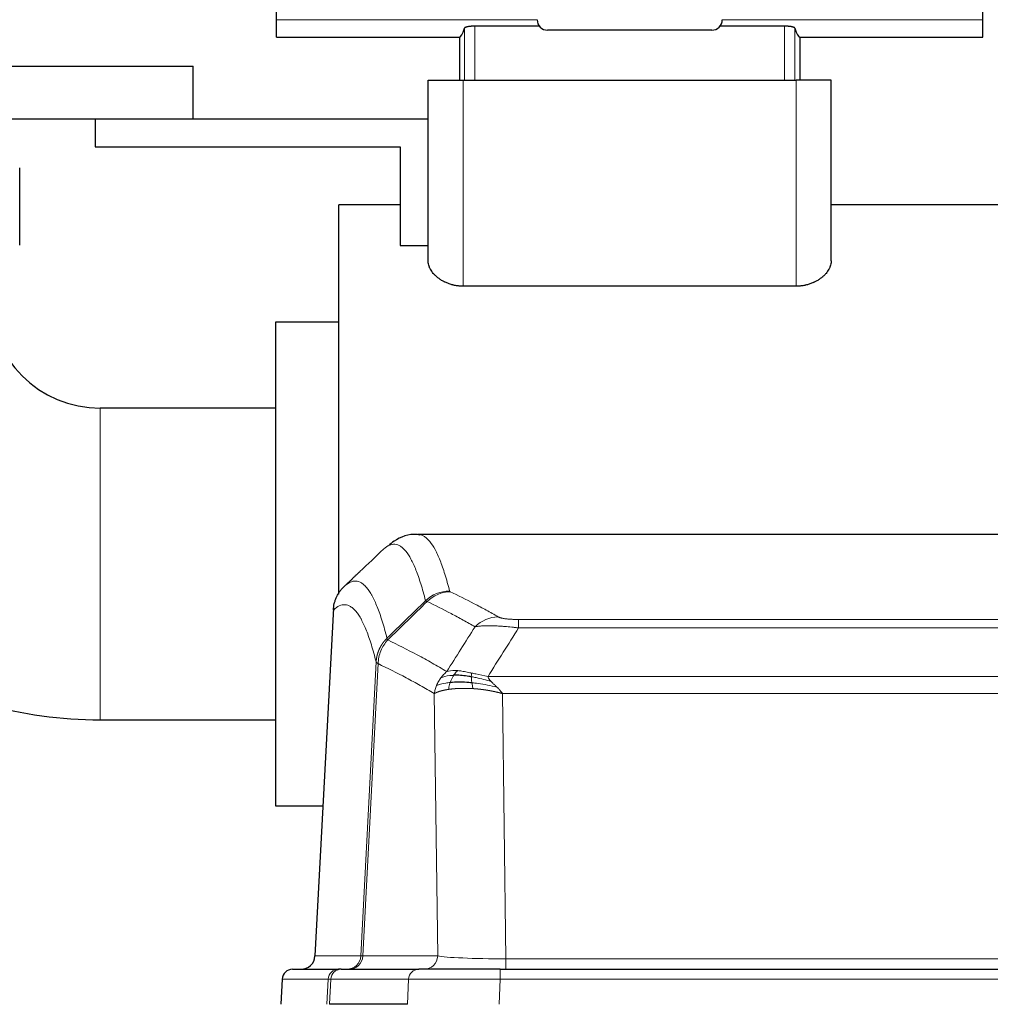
# Model space of a CAD drawing. Header units: inches. Extents: x 0 to 20790, y -12 to 14700.
# Tile 69 of 191: x 1877 to 2153, y 11969 to 12250. Entities that reach past the tile are written whole.
import ezdxf

# ---------------------------------------------------------------- set-up
doc = ezdxf.new("R2010")
doc.units = ezdxf.units.IN
doc.layers.add('1', color=7, linetype='Continuous', true_color=0xffffff)

msp = doc.modelspace()

# ---------------------------------------------------------------- linework, layer by layer
at = {"layer": '1', "color": 2, "linetype": 'Continuous', "lineweight": 25}
for p, q in [((1949.797, 12249.799), (1949.797, 12258.087)), ((2151.297, 12249.799), (2151.297, 12258.087)), ((1949.797, 12244.914), (1949.797, 12249.799)), ((2024.786, 12248.023), (2006.39, 12248.023)), ((2094.704, 12248.023), (2076.307, 12248.023)), ((2151.297, 12244.914), (2151.297, 12249.799)), ((1949.797, 12244.914), (2001.974, 12244.914)), ((2001.974, 12244.914), (2001.974, 12232.577)), ((2073.951, 12246.877), (2027.143, 12246.877)), ((2099.119, 12244.914), (2151.297, 12244.914)), ((2099.119, 12244.914), (2099.119, 12232.577)), ((1768.547, 12236.577), (1926.047, 12236.577)), ((1926.047, 12221.577), (1926.047, 12236.577)), ((1993.047, 12232.577), (2003.047, 12232.577)), ((1993.047, 12181.072), (1993.047, 12232.577)), ((2003.047, 12232.577), (2098.047, 12232.577)), ((2108.047, 12232.577), (2098.047, 12232.577)), ((2108.047, 12181.072), (2108.047, 12232.577)), ((1768.547, 12221.577), (1926.047, 12221.577)), ((1898.047, 12221.577), (1898.047, 12213.577)), ((1926.047, 12221.577), (1993.047, 12221.577)), ((1898.047, 12213.577), (1985.047, 12213.577)), ((1985.047, 12213.577), (1985.047, 12185.407)), ((1876.547, 12185.577), (1876.547, 12207.577)), ((1985.047, 12197.077), (1967.547, 12197.077)), ((1967.547, 12094.577), (1967.547, 12197.077)), ((2155.547, 12197.077), (2108.047, 12197.077)), ((1985.047, 12185.407), (1993.047, 12185.407)), ((2098.047, 12173.832), (2003.047, 12173.832)), ((1967.547, 12163.577), (1949.547, 12163.577)), ((1949.547, 12163.577), (1949.547, 12094.577)), ((1949.547, 12139.027), (1899.547, 12139.027)), ((2252.98, 12102.972), (1990.112, 12102.972)), ((1949.547, 12094.577), (1949.547, 12025.577)), ((1967.547, 12085.974), (1967.547, 12094.577)), ((1966.045, 12081.952), (1960.77, 11982.76)), ((1899.547, 12050.127), (1949.547, 12050.127)), ((1949.547, 12025.577), (1963.047, 12025.577)), ((1954.399, 11978.972), (1967.51, 11978.972)), ((1968.207, 11978.972), (1967.51, 11978.972)), ((1968.207, 11978.972), (1990.381, 11978.972)), ((2013.636, 11978.972), (1990.381, 11978.972)), ((2013.636, 11978.972), (2229.457, 11978.972)), ((1951.389, 11976.132), (1951.008, 11968.972)), ((1987.181, 11968.972), (1964.927, 11968.972))]:
    msp.add_line(p, q, dxfattribs=at)
at = {"layer": '1', "color": 110, "linetype": 'Continuous', "lineweight": 13}
for p, q in [((2024.148, 12249.799), (1949.797, 12249.799)), ((2003.398, 12247.457), (2003.398, 12232.577)), ((2006.39, 12248.023), (2006.39, 12232.577)), ((2151.297, 12249.799), (2076.946, 12249.799)), ((2094.704, 12248.023), (2094.704, 12232.577)), ((2097.695, 12247.457), (2097.695, 12232.577)), ((2003.047, 12173.832), (2003.047, 12232.577)), ((2098.047, 12173.832), (2098.047, 12232.577)), ((1899.547, 12139.027), (1899.547, 12094.577)), ((1899.547, 12094.577), (1899.547, 12050.127)), ((1966.031, 12081.458), (1960.783, 11982.763)), ((2018.875, 12078.765), (2224.218, 12078.765)), ((2018.875, 12076.349), (2018.875, 12078.765)), ((2224.218, 12076.349), (2018.875, 12076.349)), ((1973.849, 11982.763), (1978.226, 12066.632)), ((1978.782, 12066.155), (1974.43, 11982.763)), ((2010.144, 12062.519), (2232.949, 12062.519)), ((1995.782, 11982.763), (1994.824, 12057.61)), ((2014.257, 12057.62), (2015.225, 11981.937)), ((2228.836, 12057.62), (2014.257, 12057.62)), ((1960.783, 11982.763), (1973.849, 11982.763)), ((1974.43, 11982.763), (1995.782, 11982.763)), ((2015.225, 11981.937), (2227.868, 11981.937)), ((2015.225, 11978.972), (2015.225, 11981.937)), ((2013.636, 11976.129), (2013.636, 11978.972)), ((1951.405, 11976.129), (1951.024, 11968.972)), ((1964.516, 11976.129), (1951.405, 11976.129)), ((1964.142, 11968.972), (1964.516, 11976.129)), ((1965.3, 11976.129), (1964.927, 11968.972)), ((1987.474, 11976.129), (1965.3, 11976.129)), ((1987.181, 11968.972), (1987.474, 11976.129)), ((2013.636, 11976.129), (2013.343, 11968.972)), ((2229.457, 11976.129), (2013.636, 11976.129))]:
    msp.add_line(p, q, dxfattribs=at)
at = {"layer": '1', "color": 2, "linetype": 'Continuous', "lineweight": 25}
for radius, start in [(31.55, 180), (120.45, 238.21594)]:
    msp.add_arc((1899.547, 12170.577), radius, start, 270, dxfattribs=at)
for centre, major_axis, ratio, start_param, end_param in [((2001.974, 12391.211), (0, 146.297), 0.0524078, 3.1415927, 3.3283319), ((2027.151, 12249.882), (-2.127, -2.127), 0.9972647, 5.4991567, 7.0672139), ((2073.943, 12249.882), (2.127, -2.127), 0.9972647, 5.4991567, 7.0672139), ((2099.119, 12391.211), (0, 146.297), 0.0524078, 2.9548534, 3.1415927), ((1956.791, 11982.972), (0, 4), 0.9993908, 3.1415927, 4.6600291), ((1954.399, 11975.972), (0, 3), 0.9993908, 0, 1.5184364)]:
    msp.add_ellipse(centre, major_axis=major_axis, ratio=ratio, start_param=start_param, end_param=end_param, dxfattribs=at)
at = {"layer": '1', "color": 110, "linetype": 'Continuous', "lineweight": 13}
for centre, major_axis, ratio, start_param, end_param in [((1999.179, 12076.916), (-9.695, -2.45), 0.9931439, 4.4664808, 5.2238901), ((1999.367, 12076.755), (-4.281, -9.037), 0.9659395, 3.5975691, 4.3432065), ((2013.028, 12069.609), (-4.97, -8.677), 0.9635717, 3.6779385, 4.4208965), ((1969.857, 11982.972), (0, 4), 0.9993908, 3.1415927, 4.6600291), ((1970.554, 11982.972), (0, 4), 0.9702957, 3.1415927, 4.6600291), ((1993.875, 11982.972), (20.038, 0.208), 0.001459, 3.1763609, 3.3855124), ((1991.906, 11982.972), (0, 4), 0.9702957, 3.1415927, 4.6600291), ((2015.145, 11982.972), (-20.002, 0.052), 0.0517476, 0.2535919, 1.5749043), ((1967.51, 11975.972), (0, 3), 0.9993908, 0, 1.5184364), ((1968.207, 11975.972), (0, 3), 0.9702957, 0, 1.5184364), ((1990.381, 11975.972), (0, 3), 0.9702957, 0, 1.5184364), ((1991.528, 11975.972), (-27.029, 0.156), 0.000812, 6.0391366, 6.248288), ((2013.688, 11975.972), (-27.018, 0.123), 0.0058026, 4.7143189, 6.0386286)]:
    msp.add_ellipse(centre, major_axis=major_axis, ratio=ratio, start_param=start_param, end_param=end_param, dxfattribs=at)
at = {"layer": '1', "color": 2, "linetype": 'Continuous', "lineweight": 25}
for points, knots in [([(2006.39, 12248.023), (2006.293, 12248.023), (2006.197, 12248.022), (2006.007, 12248.018), (2005.819, 12248.012), (2005.634, 12248.003), (2005.496, 12247.994), (2005.45, 12247.991), (2005.359, 12247.985), (2005.315, 12247.981), (2005.181, 12247.97), (2005.094, 12247.962), (2004.966, 12247.948), (2004.924, 12247.943), (2004.841, 12247.933), (2004.801, 12247.928), (2004.681, 12247.912), (2004.527, 12247.889), (2004.385, 12247.864), (2004.282, 12247.844), (2004.249, 12247.837), (2004.2, 12247.827), (2004.183, 12247.823), (2004.151, 12247.816), (2004.073, 12247.798), (2003.942, 12247.764), (2003.79, 12247.717), (2003.704, 12247.684), (2003.655, 12247.663), (2003.645, 12247.658), (2003.626, 12247.65), (2003.599, 12247.637), (2003.574, 12247.624), (2003.528, 12247.598), (2003.475, 12247.563), (2003.44, 12247.528), (2003.412, 12247.493), (2003.403, 12247.475), (2003.398, 12247.457)], [0, 0, 0, 0, 0.0625, 0.0625, 0.125, 0.1875, 0.1875, 0.21875, 0.21875, 0.25, 0.25, 0.3125, 0.3125, 0.34375, 0.34375, 0.375, 0.375, 0.4375, 0.5, 0.5, 0.53125, 0.53125, 0.546875, 0.546875, 0.5625, 0.625, 0.6875, 0.75, 0.75, 0.765625, 0.765625, 0.78125, 0.8125, 0.8125, 0.875, 0.9375, 0.9375, 1, 1, 1, 1]), ([(2097.695, 12247.457), (2097.69, 12247.475), (2097.681, 12247.493), (2097.66, 12247.519), (2097.652, 12247.528), (2097.634, 12247.546), (2097.624, 12247.555), (2097.59, 12247.582), (2097.563, 12247.599), (2097.517, 12247.625), (2097.5, 12247.634), (2097.464, 12247.651), (2097.446, 12247.66), (2097.387, 12247.685), (2097.343, 12247.702), (2097.272, 12247.726), (2097.247, 12247.734), (2097.196, 12247.75), (2097.169, 12247.758), (2097.087, 12247.781), (2096.97, 12247.811), (2096.841, 12247.838), (2096.738, 12247.858), (2096.686, 12247.868), (2096.631, 12247.877), (2096.595, 12247.883), (2096.576, 12247.887), (2096.482, 12247.902), (2096.328, 12247.924), (2096.082, 12247.954), (2095.91, 12247.97), (2095.777, 12247.981), (2095.732, 12247.985), (2095.641, 12247.991), (2095.596, 12247.994), (2095.458, 12248.003), (2095.273, 12248.012), (2095.085, 12248.018), (2094.896, 12248.022), (2094.8, 12248.023), (2094.704, 12248.023)], [0, 0, 0, 0, 0.0625, 0.0625, 0.09375, 0.09375, 0.125, 0.125, 0.1875, 0.1875, 0.21875, 0.21875, 0.25, 0.25, 0.3125, 0.3125, 0.34375, 0.34375, 0.375, 0.375, 0.4375, 0.5, 0.5, 0.53125, 0.546875, 0.546875, 0.5625, 0.5625, 0.625, 0.6875, 0.75, 0.75, 0.78125, 0.78125, 0.8125, 0.8125, 0.875, 0.9375, 0.9375, 1, 1, 1, 1]), ([(2003.047, 12173.832), (2002.864, 12173.832), (2002.681, 12173.836), (2002.451, 12173.846), (2002.405, 12173.849), (2002.313, 12173.854), (2002.176, 12173.862), (2002.039, 12173.873), (2001.586, 12173.914), (2001.229, 12173.963), (2000.703, 12174.058), (2000.53, 12174.093), (2000.271, 12174.152), (2000.186, 12174.172), (2000.015, 12174.215), (1999.93, 12174.237), (1999.507, 12174.353), (1999.181, 12174.458), (1998.552, 12174.69), (1998.248, 12174.817), (1997.883, 12174.988), (1997.774, 12175.041), (1997.667, 12175.094), (1997.595, 12175.13), (1997.56, 12175.149), (1997.384, 12175.24), (1997.247, 12175.315), (1996.846, 12175.546), (1996.593, 12175.706), (1996.113, 12176.038), (1995.886, 12176.21), (1995.456, 12176.564), (1995.253, 12176.747), (1994.968, 12177.028), (1994.876, 12177.122), (1994.699, 12177.312), (1994.615, 12177.407), (1994.37, 12177.695), (1994.221, 12177.889), (1993.949, 12178.281), (1993.826, 12178.478), (1993.66, 12178.777), (1993.608, 12178.877), (1993.536, 12179.028), (1993.512, 12179.078), (1993.467, 12179.179), (1993.445, 12179.229), (1993.341, 12179.48), (1993.271, 12179.681), (1993.16, 12180.08), (1993.118, 12180.279), (1993.075, 12180.577), (1993.065, 12180.676), (1993.054, 12180.825), (1993.05, 12180.899), (1993.047, 12180.985), (1993.047, 12181.029), (1993.047, 12181.047), (1993.047, 12181.059), (1993.047, 12181.066), (1993.047, 12181.072)], [0, 0, 0, 0, 0.03125, 0.03125, 0.0390625, 0.0390625, 0.046875, 0.0625, 0.0625, 0.125, 0.125, 0.15625, 0.15625, 0.171875, 0.171875, 0.1875, 0.1875, 0.25, 0.25, 0.3125, 0.3125, 0.328125, 0.3359375, 0.3359375, 0.34375, 0.34375, 0.375, 0.375, 0.4375, 0.4375, 0.5, 0.5, 0.5625, 0.5625, 0.59375, 0.59375, 0.625, 0.625, 0.6875, 0.6875, 0.75, 0.75, 0.78125, 0.78125, 0.796875, 0.796875, 0.8125, 0.8125, 0.875, 0.875, 0.9375, 0.9375, 0.96875, 0.96875, 0.984375, 0.9921875, 0.9960937, 0.9980469, 0.9980469, 1, 1, 1, 1]), ([(2108.047, 12181.072), (2108.047, 12180.875), (2108.032, 12180.678), (2107.976, 12180.281), (2107.934, 12180.082), (2107.823, 12179.683), (2107.753, 12179.483), (2107.628, 12179.181), (2107.583, 12179.081), (2107.486, 12178.879), (2107.434, 12178.779), (2107.268, 12178.479), (2107.145, 12178.282), (2106.873, 12177.891), (2106.725, 12177.697), (2106.401, 12177.315), (2106.226, 12177.126), (2105.943, 12176.848), (2105.845, 12176.755), (2105.692, 12176.618), (2105.641, 12176.572), (2105.535, 12176.482), (2105.482, 12176.436), (2105.21, 12176.212), (2104.982, 12176.039), (2104.499, 12175.705), (2104.246, 12175.545), (2103.713, 12175.238), (2103.433, 12175.092), (2103.102, 12174.937), (2103.065, 12174.92), (2102.991, 12174.886), (2102.953, 12174.87), (2102.84, 12174.82), (2102.613, 12174.722), (2102.38, 12174.63), (2101.908, 12174.456), (2101.583, 12174.352), (2101.08, 12174.215), (2100.909, 12174.172), (2100.65, 12174.113), (2100.563, 12174.094), (2100.387, 12174.058), (2100.298, 12174.041), (2099.855, 12173.961), (2099.497, 12173.913), (2098.776, 12173.848), (2098.413, 12173.832), (2098.047, 12173.832)], [0, 0, 0, 0, 0.0625, 0.0625, 0.125, 0.125, 0.1875, 0.1875, 0.21875, 0.21875, 0.25, 0.25, 0.3125, 0.3125, 0.375, 0.375, 0.4375, 0.4375, 0.46875, 0.46875, 0.484375, 0.484375, 0.5, 0.5, 0.5625, 0.5625, 0.625, 0.625, 0.6875, 0.6875, 0.6953125, 0.6953125, 0.703125, 0.703125, 0.71875, 0.75, 0.75, 0.8125, 0.8125, 0.84375, 0.84375, 0.859375, 0.859375, 0.875, 0.875, 0.9375, 0.9375, 1, 1, 1, 1]), ([(1990.67, 12102.78), (1990.409, 12102.856), (1987.878, 12103.507), (1984.087, 12101.758), (1982.203, 12100.249), (1981.734, 12099.731)], [0, 0, 0, 0, 0.0751829, 0.7405349, 1, 1, 1, 1]), ([(1966.031, 12081.458), (1966.06, 12082.09), (1966.15, 12082.718), (1966.373, 12083.636), (1966.462, 12083.939), (1966.668, 12084.533), (1966.785, 12084.825), (1967.046, 12085.396), (1967.191, 12085.675), (1967.505, 12086.218), (1967.675, 12086.482), (1968.039, 12086.991), (1968.233, 12087.237), (1968.643, 12087.709), (1968.86, 12087.934), (1969.086, 12088.149)], [0, 0, 0, 0, 0.25, 0.25, 0.375, 0.375, 0.5, 0.5, 0.625, 0.625, 0.75, 0.75, 0.875, 0.875, 1, 1, 1, 1]), ([(2005.376, 12062.429), (2005.147, 12062.468), (2004.92, 12062.505), (2004.018, 12062.64), (2003.359, 12062.719), (2002.089, 12062.822), (2001.479, 12062.848), (2000.707, 12062.845), (2000.518, 12062.842), (2000.332, 12062.835)], [0, 0, 0, 0, 0.125, 0.125, 0.5, 0.5, 0.875, 0.875, 1, 1, 1, 1]), ([(2005.544, 12060.687), (2005.255, 12060.714), (2004.969, 12060.738), (2003.835, 12060.821), (2003.012, 12060.856), (2001.447, 12060.874), (2000.706, 12060.858), (1999.787, 12060.806), (1999.564, 12060.79), (1999.346, 12060.772)], [0, 0, 0, 0, 0.125, 0.125, 0.5, 0.5, 0.875, 0.875, 1, 1, 1, 1])]:
    msp.add_open_spline(points, degree=3, knots=knots, dxfattribs=at)
at = {"layer": '1', "color": 110, "linetype": 'Continuous', "lineweight": 13}
for points, knots in [([(1990.199, 12102.972), (1990.293, 12102.972), (1990.916, 12102.943), (1991.529, 12102.719), (1992.3, 12102.222), (1992.682, 12101.92), (1993.061, 12101.539), (1993.312, 12101.268), (1993.437, 12101.123), (1994.061, 12100.356), (1994.552, 12099.602), (1995.277, 12098.258), (1995.517, 12097.775), (1995.993, 12096.739), (1996.229, 12096.186), (1996.931, 12094.421), (1997.852, 12091.787), (1998.742, 12088.59), (1999.179, 12086.851)], [0, 0, 0, 0, 0.0285367, 0.1904473, 0.1904473, 0.2714026, 0.3118802, 0.3118802, 0.3523578, 0.3523578, 0.5142684, 0.5142684, 0.5952236, 0.5952236, 0.6761789, 0.6761789, 0.8380895, 1, 1, 1, 1]), ([(1992.312, 12084.113), (1991.874, 12085.85), (1990.982, 12089.044), (1990.06, 12091.676), (1989.357, 12093.44), (1989.121, 12093.993), (1988.645, 12095.028), (1988.404, 12095.511), (1987.678, 12096.854), (1987.186, 12097.608), (1986.562, 12098.375), (1986.437, 12098.52), (1986.185, 12098.791), (1985.806, 12099.172), (1985.423, 12099.474), (1984.651, 12099.971), (1983.608, 12100.353), (1981.998, 12100.082), (1980.896, 12099.338), (1980.338, 12098.826)], [0, 0, 0, 0, 0.125, 0.25, 0.25, 0.3125, 0.3125, 0.375, 0.375, 0.5, 0.5, 0.53125, 0.53125, 0.5625, 0.625, 0.625, 0.75, 0.875, 1, 1, 1, 1]), ([(1969.086, 12088.149), (1969.657, 12088.703), (1970.785, 12089.517), (1972.43, 12089.862), (1973.497, 12089.508), (1974.285, 12089.024), (1974.676, 12088.727), (1975.128, 12088.284), (1975.32, 12088.074), (1975.448, 12087.929), (1975.512, 12087.855), (1975.831, 12087.47), (1976.211, 12086.954), (1976.648, 12086.256), (1976.835, 12085.937), (1976.959, 12085.719), (1977.021, 12085.608), (1977.577, 12084.587), (1978.55, 12082.482), (1979.961, 12078.45), (1980.869, 12075.179), (1981.315, 12073.398)], [0, 0, 0, 0, 0.125, 0.25, 0.375, 0.375, 0.4375, 0.46875, 0.484375, 0.484375, 0.5, 0.5, 0.5625, 0.59375, 0.609375, 0.609375, 0.625, 0.625, 0.75, 0.875, 1, 1, 1, 1]), ([(1999.367, 12086.69), (1999.311, 12086.716), (1999.268, 12086.743), (1999.205, 12086.797), (1999.186, 12086.824), (1999.179, 12086.851)], [0, 0, 0, 0, 0.5, 0.5, 1, 1, 1, 1]), ([(1999.367, 12086.69), (2001.652, 12085.603), (2003.934, 12084.461), (2007.349, 12082.668), (2008.486, 12082.056), (2010.759, 12080.806), (2011.894, 12080.167), (2013.028, 12079.515)], [0, 0, 0, 0, 0.5, 0.5, 0.75, 0.75, 1, 1, 1, 1]), ([(1978.226, 12066.632), (1977.781, 12068.411), (1976.875, 12071.679), (1975.468, 12075.711), (1974.498, 12077.819), (1973.944, 12078.842), (1973.882, 12078.953), (1973.758, 12079.171), (1973.572, 12079.492), (1973.135, 12080.192), (1972.757, 12080.71), (1972.439, 12081.096), (1972.375, 12081.171), (1972.247, 12081.317), (1972.056, 12081.528), (1971.605, 12081.974), (1971.215, 12082.274), (1970.429, 12082.765), (1969.366, 12083.129), (1967.725, 12082.803), (1966.6, 12082.004), (1966.031, 12081.458)], [0, 0, 0, 0, 0.125, 0.25, 0.375, 0.375, 0.390625, 0.390625, 0.40625, 0.4375, 0.5, 0.5, 0.515625, 0.515625, 0.53125, 0.5625, 0.625, 0.625, 0.75, 0.875, 1, 1, 1, 1]), ([(2006.448, 12076.69), (2005.313, 12077.343), (2004.176, 12077.982), (2001.901, 12079.233), (2000.762, 12079.846), (1997.343, 12081.641), (1995.059, 12082.784), (1992.771, 12083.873)], [0, 0, 0, 0, 0.25, 0.25, 0.5, 0.5, 1, 1, 1, 1]), ([(2018.875, 12078.765), (2018.693, 12078.765), (2018.51, 12078.766), (2018.146, 12078.771), (2017.967, 12078.774), (2017.611, 12078.783), (2017.436, 12078.789), (2017.089, 12078.803), (2016.918, 12078.811), (2016.707, 12078.823), (2016.665, 12078.826), (2016.581, 12078.831), (2016.457, 12078.839), (2016.335, 12078.847), (2016.097, 12078.865), (2015.789, 12078.891), (2015.502, 12078.922), (2015.329, 12078.942), (2015.294, 12078.946), (2015.226, 12078.954), (2015.193, 12078.959), (2015.092, 12078.972), (2015.028, 12078.98), (2014.838, 12079.007), (2014.719, 12079.026), (2014.492, 12079.065), (2014.385, 12079.085), (2014.182, 12079.126), (2014.087, 12079.147), (2013.974, 12079.174), (2013.951, 12079.179), (2013.907, 12079.19), (2013.886, 12079.196), (2013.822, 12079.213), (2013.781, 12079.224), (2013.662, 12079.257), (2013.589, 12079.28), (2013.452, 12079.326), (2013.388, 12079.349), (2013.212, 12079.419), (2013.112, 12079.467), (2013.028, 12079.515)], [0, 0, 0, 0, 0.0625, 0.0625, 0.125, 0.125, 0.1875, 0.1875, 0.25, 0.25, 0.265625, 0.265625, 0.28125, 0.3125, 0.3125, 0.375, 0.4375, 0.4375, 0.453125, 0.453125, 0.46875, 0.46875, 0.5, 0.5, 0.5625, 0.5625, 0.625, 0.625, 0.6875, 0.6875, 0.703125, 0.703125, 0.71875, 0.71875, 0.75, 0.75, 0.8125, 0.8125, 0.875, 0.875, 1, 1, 1, 1]), ([(2018.875, 12076.349), (2018.54, 12076.392), (2018.207, 12076.433), (2017.544, 12076.511), (2017.216, 12076.548), (2016.24, 12076.652), (2015.602, 12076.713), (2014.9, 12076.771), (2014.822, 12076.777), (2014.666, 12076.789), (2014.589, 12076.796), (2014.357, 12076.813), (2014.204, 12076.824), (2013.75, 12076.856), (2013.155, 12076.894), (2012.582, 12076.921), (2012.161, 12076.939), (2011.952, 12076.947), (2011.747, 12076.953), (2011.611, 12076.957), (2011.543, 12076.959), (2010.937, 12076.974), (2010.429, 12076.978), (2009.71, 12076.97), (2009.478, 12076.965), (2009.139, 12076.954), (2009.028, 12076.95), (2008.81, 12076.94), (2008.702, 12076.935), (2008.175, 12076.905), (2007.787, 12076.873), (2007.072, 12076.793), (2006.745, 12076.745), (2006.448, 12076.69)], [0, 0, 0, 0, 0.0625, 0.0625, 0.125, 0.125, 0.25, 0.25, 0.265625, 0.265625, 0.28125, 0.28125, 0.3125, 0.3125, 0.375, 0.4375, 0.4375, 0.46875, 0.484375, 0.484375, 0.5, 0.5, 0.625, 0.625, 0.6875, 0.6875, 0.71875, 0.71875, 0.75, 0.75, 0.875, 0.875, 1, 1, 1, 1]), ([(1978.226, 12066.632), (1978.227, 12066.649), (1978.228, 12066.682), (1978.232, 12066.733), (1978.235, 12066.784), (1978.238, 12066.834), (1978.242, 12066.885), (1978.246, 12066.936), (1978.251, 12066.986), (1978.255, 12067.037), (1978.26, 12067.088), (1978.265, 12067.138), (1978.27, 12067.189), (1978.276, 12067.239), (1978.282, 12067.29), (1978.288, 12067.34), (1978.294, 12067.39), (1978.301, 12067.441), (1978.308, 12067.491), (1978.315, 12067.541), (1978.322, 12067.592), (1978.33, 12067.642), (1978.338, 12067.692), (1978.346, 12067.742), (1978.354, 12067.792), (1978.363, 12067.842), (1978.372, 12067.892), (1978.381, 12067.942), (1978.39, 12067.992), (1978.4, 12068.042), (1978.41, 12068.092), (1978.42, 12068.142), (1978.43, 12068.191), (1978.441, 12068.241), (1978.452, 12068.291), (1978.463, 12068.34), (1978.474, 12068.39), (1978.486, 12068.439), (1978.498, 12068.488), (1978.51, 12068.538), (1978.522, 12068.587), (1978.535, 12068.636), (1978.548, 12068.685), (1978.561, 12068.734), (1978.574, 12068.783), (1978.588, 12068.832), (1978.602, 12068.881), (1978.616, 12068.93), (1978.63, 12068.979), (1978.645, 12069.027), (1978.659, 12069.076), (1978.674, 12069.124), (1978.69, 12069.173), (1978.705, 12069.221), (1978.721, 12069.269), (1978.737, 12069.318), (1978.753, 12069.366), (1978.77, 12069.414), (1978.787, 12069.462), (1978.804, 12069.51), (1978.821, 12069.557), (1978.838, 12069.605), (1978.856, 12069.653), (1978.874, 12069.7), (1978.892, 12069.748), (1978.911, 12069.795), (1978.929, 12069.842), (1978.948, 12069.889), (1978.967, 12069.936), (1978.987, 12069.983), (1979.006, 12070.03), (1979.026, 12070.077), (1979.046, 12070.123), (1979.067, 12070.17), (1979.087, 12070.216), (1979.108, 12070.263), (1979.135, 12070.322), (1979.169, 12070.395), (1979.21, 12070.481), (1979.251, 12070.567), (1979.294, 12070.652), (1979.337, 12070.737), (1979.381, 12070.821), (1979.426, 12070.905), (1979.471, 12070.989), (1979.518, 12071.072), (1979.565, 12071.155), (1979.613, 12071.237), (1979.661, 12071.319), (1979.711, 12071.4), (1979.761, 12071.481), (1979.812, 12071.562), (1979.864, 12071.642), (1979.916, 12071.721), (1979.969, 12071.8), (1980.023, 12071.878), (1980.078, 12071.956), (1980.133, 12072.034), (1980.189, 12072.111), (1980.246, 12072.187), (1980.303, 12072.263), (1980.362, 12072.338), (1980.421, 12072.413), (1980.48, 12072.487), (1980.54, 12072.561), (1980.601, 12072.634), (1980.663, 12072.706), (1980.725, 12072.778), (1980.788, 12072.849), (1980.852, 12072.92), (1980.916, 12072.99), (1980.981, 12073.06), (1981.047, 12073.128), (1981.113, 12073.197), (1981.18, 12073.264), (1981.247, 12073.331), (1981.292, 12073.376), (1981.315, 12073.398)], [0, 0, 0, 0, 0.0066687, 0.0133374, 0.0200061, 0.0266746, 0.0333432, 0.0400116, 0.0466801, 0.0533484, 0.0600168, 0.066685, 0.0733532, 0.0800214, 0.0866895, 0.0933575, 0.1000255, 0.1066935, 0.1133614, 0.1200292, 0.126697, 0.1333647, 0.1400324, 0.1467001, 0.1533676, 0.1600352, 0.1667026, 0.1733701, 0.1800374, 0.1867047, 0.193372, 0.2000392, 0.2067064, 0.2133735, 0.2200405, 0.2267075, 0.2333745, 0.2400414, 0.2467082, 0.253375, 0.2600418, 0.2667085, 0.2733751, 0.2800417, 0.2867082, 0.2933747, 0.3000412, 0.3067075, 0.3133739, 0.3200401, 0.3267064, 0.3333725, 0.3400387, 0.3467047, 0.3533708, 0.3600367, 0.3667026, 0.3733685, 0.3800343, 0.3867001, 0.3933658, 0.4000315, 0.4066971, 0.4133626, 0.4200281, 0.4266936, 0.433359, 0.4400243, 0.4466896, 0.4533549, 0.4600201, 0.4666852, 0.4733503, 0.4800154, 0.4866804, 0.4933453, 0.5000102, 0.5125098, 0.5250093, 0.5375088, 0.5500082, 0.5625077, 0.5750071, 0.5875066, 0.600006, 0.6125054, 0.6250049, 0.6375043, 0.6500037, 0.6625032, 0.6750026, 0.6875021, 0.7000016, 0.7125011, 0.7250006, 0.7375001, 0.7499997, 0.7624993, 0.7749989, 0.7874985, 0.7999982, 0.812498, 0.8249977, 0.8374975, 0.8499974, 0.8624973, 0.8749972, 0.8874972, 0.8999973, 0.9124974, 0.9249976, 0.9374978, 0.9499981, 0.9624985, 0.9749989, 0.9874994, 1, 1, 1, 1]), ([(1981.527, 12072.914), (1981.452, 12073.003), (1981.41, 12073.1), (1981.352, 12073.273), (1981.336, 12073.349), (1981.315, 12073.398)], [0, 0, 0, 0, 0.5, 0.5, 1, 1, 1, 1]), ([(1978.782, 12066.155), (1978.803, 12066.786), (1978.881, 12067.414), (1979.145, 12068.642), (1979.33, 12069.243), (1979.802, 12070.395), (1980.087, 12070.947), (1980.746, 12071.985), (1981.118, 12072.47), (1981.527, 12072.914)], [0, 0, 0, 0, 0.25, 0.25, 0.5, 0.5, 0.75, 0.75, 1, 1, 1, 1]), ([(1981.527, 12072.914), (1984.349, 12071.576), (1987.165, 12070.155), (1991.379, 12067.9), (1992.781, 12067.128), (1995.584, 12065.543), (1996.983, 12064.73), (1998.381, 12063.896)], [0, 0, 0, 0, 0.5, 0.5, 0.75, 0.75, 1, 1, 1, 1]), ([(1978.782, 12066.155), (1978.777, 12066.158), (1978.767, 12066.165), (1978.752, 12066.174), (1978.736, 12066.184), (1978.721, 12066.194), (1978.706, 12066.204), (1978.691, 12066.213), (1978.675, 12066.223), (1978.66, 12066.233), (1978.644, 12066.243), (1978.629, 12066.253), (1978.614, 12066.263), (1978.598, 12066.273), (1978.583, 12066.283), (1978.568, 12066.293), (1978.553, 12066.303), (1978.538, 12066.313), (1978.523, 12066.323), (1978.508, 12066.333), (1978.493, 12066.343), (1978.479, 12066.354), (1978.465, 12066.364), (1978.451, 12066.374), (1978.437, 12066.384), (1978.423, 12066.394), (1978.41, 12066.405), (1978.389, 12066.421), (1978.363, 12066.443), (1978.335, 12066.469), (1978.311, 12066.493), (1978.292, 12066.515), (1978.276, 12066.535), (1978.263, 12066.553), (1978.253, 12066.569), (1978.245, 12066.583), (1978.239, 12066.596), (1978.235, 12066.606), (1978.231, 12066.615), (1978.229, 12066.622), (1978.227, 12066.627), (1978.226, 12066.63), (1978.226, 12066.631), (1978.226, 12066.632)], [0, 0, 0, 0, 0.0155037, 0.0313049, 0.0474035, 0.0637997, 0.0804935, 0.097485, 0.1147743, 0.1323613, 0.1502462, 0.1684289, 0.1869096, 0.2056883, 0.224765, 0.2441397, 0.2638126, 0.2837835, 0.3040527, 0.32462, 0.3454856, 0.3666494, 0.3881116, 0.409872, 0.4319308, 0.454288, 0.4769435, 0.4998975, 0.5635611, 0.6228928, 0.6778927, 0.7285606, 0.7748966, 0.8169007, 0.8545729, 0.8879131, 0.9169214, 0.9415977, 0.9619421, 0.9779545, 0.989635, 0.9969835, 1, 1, 1, 1]), ([(1994.824, 12057.61), (1993.494, 12058.396), (1992.161, 12059.164), (1989.494, 12060.663), (1988.158, 12061.394), (1984.147, 12063.53), (1981.468, 12064.88), (1978.782, 12066.155)], [0, 0, 0, 0, 0.25, 0.25, 0.5, 0.5, 1, 1, 1, 1]), ([(1995.464, 12059.949), (1995.62, 12060.324), (1995.8, 12060.692), (1996.204, 12061.408), (1996.429, 12061.755), (1996.674, 12062.089)], [0, 0, 0, 0, 0.5, 0.5, 1, 1, 1, 1]), ([(1996.674, 12062.089), (1996.92, 12062.42), (1997.186, 12062.737), (1997.757, 12063.341), (1998.06, 12063.627), (1998.381, 12063.896)], [0, 0, 0, 0, 0.5, 0.5, 1, 1, 1, 1]), ([(2000.332, 12062.835), (1999.961, 12062.822), (1999.604, 12062.796), (1998.243, 12062.645), (1997.373, 12062.42), (1996.674, 12062.089)], [0, 0, 0, 0, 0.25, 0.25, 1, 1, 1, 1]), ([(2001.556, 12064.157), (2001.258, 12064.183), (2000.967, 12064.199), (1999.84, 12064.214), (1999.074, 12064.121), (1998.381, 12063.896)], [0, 0, 0, 0, 0.25, 0.25, 1, 1, 1, 1]), ([(1999.346, 12060.772), (1999.377, 12060.863), (1999.409, 12060.954), (1999.544, 12061.318), (1999.657, 12061.59), (1999.906, 12062.115), (2000.043, 12062.368), (2000.234, 12062.683), (2000.283, 12062.76), (2000.332, 12062.835)], [0, 0, 0, 0, 0.125, 0.125, 0.5, 0.5, 0.875, 0.875, 1, 1, 1, 1]), ([(2000.332, 12062.835), (2000.431, 12062.985), (2000.532, 12063.127), (2000.789, 12063.455), (2000.946, 12063.629), (2001.257, 12063.93), (2001.41, 12064.056), (2001.556, 12064.157)], [0, 0, 0, 0, 0.25, 0.25, 0.625, 0.625, 1, 1, 1, 1]), ([(2005.526, 12063.462), (2005.346, 12063.502), (2005.167, 12063.541), (2004.46, 12063.695), (2003.945, 12063.802), (2002.951, 12063.983), (2002.472, 12064.058), (2001.857, 12064.129), (2001.706, 12064.145), (2001.556, 12064.157)], [0, 0, 0, 0, 0.125, 0.125, 0.5, 0.5, 0.875, 0.875, 1, 1, 1, 1]), ([(2005.376, 12062.429), (2005.374, 12062.553), (2005.376, 12062.669), (2005.389, 12062.934), (2005.405, 12063.071), (2005.453, 12063.301), (2005.485, 12063.393), (2005.526, 12063.462)], [0, 0, 0, 0, 0.25, 0.25, 0.625, 0.625, 1, 1, 1, 1]), ([(2011.014, 12061.075), (2009.604, 12061.497), (2008.167, 12061.873), (2006.297, 12062.263), (2005.833, 12062.351), (2005.376, 12062.429)], [0, 0, 0, 0, 0.75, 0.75, 1, 1, 1, 1]), ([(2005.544, 12060.687), (2005.532, 12060.765), (2005.52, 12060.842), (2005.476, 12061.152), (2005.447, 12061.384), (2005.403, 12061.828), (2005.388, 12062.041), (2005.378, 12062.303), (2005.376, 12062.367), (2005.376, 12062.429)], [0, 0, 0, 0, 0.125, 0.125, 0.5, 0.5, 0.875, 0.875, 1, 1, 1, 1]), ([(2010.144, 12062.519), (2008.923, 12062.707), (2007.747, 12062.964), (2006.253, 12063.299), (2005.886, 12063.382), (2005.526, 12063.462)], [0, 0, 0, 0, 0.75, 0.75, 1, 1, 1, 1]), ([(2011.014, 12061.075), (2010.896, 12061.202), (2010.786, 12061.328), (2010.537, 12061.637), (2010.412, 12061.819), (2010.226, 12062.175), (2010.165, 12062.349), (2010.144, 12062.519)], [0, 0, 0, 0, 0.25, 0.25, 0.625, 0.625, 1, 1, 1, 1]), ([(1994.824, 12057.61), (1994.882, 12058.007), (1994.964, 12058.402), (1995.177, 12059.184), (1995.309, 12059.57), (1995.464, 12059.949)], [0, 0, 0, 0, 0.5, 0.5, 1, 1, 1, 1]), ([(1999.346, 12060.772), (1998.911, 12060.736), (1998.501, 12060.691), (1996.972, 12060.474), (1996.076, 12060.234), (1995.464, 12059.949)], [0, 0, 0, 0, 0.25, 0.25, 1, 1, 1, 1]), ([(1998.856, 12058.811), (1998.892, 12059.011), (1998.935, 12059.235), (1999.04, 12059.714), (1999.102, 12059.97), (1999.228, 12060.411), (1999.285, 12060.591), (1999.346, 12060.772)], [0, 0, 0, 0, 0.375, 0.375, 0.75, 0.75, 1, 1, 1, 1]), ([(2005.859, 12059.037), (2005.837, 12059.038), (2005.793, 12059.041), (2005.727, 12059.045), (2005.661, 12059.049), (2005.595, 12059.052), (2005.529, 12059.056), (2005.463, 12059.06), (2005.397, 12059.063), (2005.33, 12059.067), (2005.264, 12059.07), (2005.198, 12059.073), (2005.131, 12059.076), (2005.065, 12059.079), (2004.998, 12059.082), (2004.931, 12059.084), (2004.865, 12059.087), (2004.798, 12059.089), (2004.731, 12059.092), (2004.665, 12059.094), (2004.598, 12059.096), (2004.531, 12059.098), (2004.464, 12059.1), (2004.397, 12059.102), (2004.33, 12059.104), (2004.263, 12059.105), (2004.196, 12059.107), (2004.129, 12059.108), (2004.062, 12059.109), (2003.995, 12059.11), (2003.928, 12059.111), (2003.861, 12059.112), (2003.794, 12059.113), (2003.727, 12059.114), (2003.66, 12059.114), (2003.593, 12059.115), (2003.526, 12059.115), (2003.459, 12059.115), (2003.391, 12059.115), (2003.324, 12059.115), (2003.257, 12059.115), (2003.19, 12059.115), (2003.123, 12059.114), (2003.056, 12059.114), (2002.989, 12059.113), (2002.922, 12059.112), (2002.855, 12059.111), (2002.788, 12059.11), (2002.721, 12059.109), (2002.654, 12059.108), (2002.587, 12059.107), (2002.52, 12059.105), (2002.453, 12059.104), (2002.387, 12059.102), (2002.32, 12059.1), (2002.253, 12059.098), (2002.187, 12059.096), (2002.12, 12059.094), (2002.053, 12059.091), (2001.987, 12059.089), (2001.921, 12059.086), (2001.854, 12059.084), (2001.788, 12059.081), (2001.722, 12059.078), (2001.655, 12059.075), (2001.589, 12059.071), (2001.523, 12059.068), (2001.457, 12059.065), (2001.391, 12059.061), (2001.326, 12059.057), (2001.26, 12059.053), (2001.194, 12059.049), (2001.129, 12059.045), (2001.063, 12059.041), (2000.998, 12059.037), (2000.933, 12059.032), (2000.868, 12059.028), (2000.803, 12059.023), (2000.738, 12059.018), (2000.673, 12059.013), (2000.608, 12059.008), (2000.544, 12059.002), (2000.479, 12058.997), (2000.415, 12058.992), (2000.351, 12058.986), (2000.287, 12058.98), (2000.223, 12058.974), (2000.159, 12058.968), (2000.095, 12058.962), (2000.032, 12058.956), (1999.968, 12058.949), (1999.905, 12058.943), (1999.842, 12058.936), (1999.779, 12058.929), (1999.716, 12058.922), (1999.654, 12058.915), (1999.591, 12058.908), (1999.529, 12058.901), (1999.467, 12058.893), (1999.405, 12058.886), (1999.343, 12058.878), (1999.282, 12058.87), (1999.22, 12058.862), (1999.159, 12058.854), (1999.098, 12058.846), (1999.037, 12058.837), (1998.977, 12058.829), (1998.916, 12058.82), (1998.876, 12058.814), (1998.856, 12058.811)], [0, 0, 0, 0, 0.0082024, 0.0164263, 0.0246716, 0.0329384, 0.0412265, 0.0495362, 0.0578672, 0.0662198, 0.0745938, 0.0829892, 0.0914062, 0.0998446, 0.1083045, 0.1167859, 0.1252887, 0.1338131, 0.1423589, 0.1509263, 0.1595151, 0.1681255, 0.1767574, 0.1854108, 0.1940858, 0.2027822, 0.2115002, 0.2202398, 0.2290008, 0.2377835, 0.2465876, 0.2554134, 0.2642606, 0.2731295, 0.2820199, 0.2909319, 0.2998654, 0.3088206, 0.3177973, 0.3267956, 0.3358154, 0.3448569, 0.35392, 0.3630047, 0.3721109, 0.3812388, 0.3903883, 0.3995594, 0.4087522, 0.4179665, 0.4272025, 0.4364601, 0.4457393, 0.4550402, 0.4643627, 0.4737069, 0.4830727, 0.4924601, 0.5018692, 0.5113, 0.5207524, 0.5302265, 0.5397222, 0.5492397, 0.5587788, 0.5683395, 0.577922, 0.5875261, 0.5971519, 0.6067994, 0.6164686, 0.6261595, 0.6358721, 0.6456064, 0.6553624, 0.6651401, 0.6749395, 0.6847606, 0.6946034, 0.704468, 0.7143542, 0.7242622, 0.734192, 0.7441434, 0.7541166, 0.7641115, 0.7741282, 0.7841666, 0.7942268, 0.8043087, 0.8144123, 0.8245377, 0.8346848, 0.8448538, 0.8550444, 0.8652568, 0.875491, 0.885747, 0.8960247, 0.9063242, 0.9166455, 0.9269886, 0.9373534, 0.9477401, 0.9581485, 0.9685787, 0.9790306, 0.9895044, 1, 1, 1, 1]), ([(2005.859, 12059.037), (2005.826, 12059.199), (2005.786, 12059.385), (2005.704, 12059.787), (2005.662, 12060.004), (2005.594, 12060.379), (2005.568, 12060.533), (2005.544, 12060.687)], [0, 0, 0, 0, 0.375, 0.375, 0.75, 0.75, 1, 1, 1, 1]), ([(2012.686, 12059.457), (2010.913, 12059.908), (2009.084, 12060.255), (2006.71, 12060.568), (2006.122, 12060.634), (2005.544, 12060.687)], [0, 0, 0, 0, 0.75, 0.75, 1, 1, 1, 1]), ([(2012.686, 12059.457), (2012.612, 12059.528), (2012.538, 12059.599), (2012.242, 12059.881), (2012.02, 12060.087), (2011.593, 12060.491), (2011.387, 12060.689), (2011.135, 12060.947), (2011.074, 12061.011), (2011.014, 12061.075)], [0, 0, 0, 0, 0.125, 0.125, 0.5, 0.5, 0.875, 0.875, 1, 1, 1, 1]), ([(2014.257, 12057.62), (2014.104, 12057.866), (2013.928, 12058.105), (2013.545, 12058.572), (2013.338, 12058.799), (2012.98, 12059.168), (2012.833, 12059.314), (2012.686, 12059.457)], [0, 0, 0, 0, 0.375, 0.375, 0.75, 0.75, 1, 1, 1, 1]), ([(1998.856, 12058.811), (1998.845, 12058.81), (1998.821, 12058.806), (1998.786, 12058.801), (1998.751, 12058.795), (1998.715, 12058.79), (1998.679, 12058.784), (1998.642, 12058.779), (1998.605, 12058.773), (1998.568, 12058.767), (1998.53, 12058.761), (1998.492, 12058.754), (1998.454, 12058.748), (1998.415, 12058.741), (1998.376, 12058.735), (1998.337, 12058.728), (1998.297, 12058.721), (1998.257, 12058.714), (1998.216, 12058.706), (1998.176, 12058.699), (1998.134, 12058.691), (1998.093, 12058.684), (1998.052, 12058.676), (1998.01, 12058.668), (1997.967, 12058.66), (1997.925, 12058.652), (1997.882, 12058.643), (1997.839, 12058.635), (1997.796, 12058.626), (1997.753, 12058.617), (1997.709, 12058.608), (1997.665, 12058.599), (1997.621, 12058.59), (1997.577, 12058.58), (1997.532, 12058.57), (1997.488, 12058.561), (1997.443, 12058.551), (1997.398, 12058.541), (1997.353, 12058.53), (1997.308, 12058.52), (1997.262, 12058.509), (1997.217, 12058.498), (1997.171, 12058.488), (1997.125, 12058.476), (1997.079, 12058.465), (1997.034, 12058.454), (1996.988, 12058.442), (1996.941, 12058.43), (1996.895, 12058.418), (1996.849, 12058.406), (1996.803, 12058.394), (1996.757, 12058.382), (1996.71, 12058.369), (1996.664, 12058.356), (1996.618, 12058.343), (1996.572, 12058.33), (1996.526, 12058.317), (1996.48, 12058.303), (1996.433, 12058.289), (1996.387, 12058.276), (1996.342, 12058.261), (1996.296, 12058.247), (1996.25, 12058.233), (1996.204, 12058.218), (1996.159, 12058.203), (1996.114, 12058.188), (1996.069, 12058.173), (1996.024, 12058.158), (1995.979, 12058.142), (1995.934, 12058.127), (1995.89, 12058.111), (1995.846, 12058.095), (1995.802, 12058.078), (1995.758, 12058.062), (1995.715, 12058.045), (1995.671, 12058.028), (1995.629, 12058.011), (1995.586, 12057.994), (1995.544, 12057.977), (1995.502, 12057.959), (1995.461, 12057.941), (1995.419, 12057.923), (1995.379, 12057.905), (1995.338, 12057.887), (1995.298, 12057.868), (1995.259, 12057.85), (1995.22, 12057.831), (1995.181, 12057.812), (1995.143, 12057.792), (1995.106, 12057.773), (1995.068, 12057.753), (1995.032, 12057.733), (1994.996, 12057.713), (1994.96, 12057.693), (1994.925, 12057.672), (1994.891, 12057.652), (1994.857, 12057.631), (1994.835, 12057.617), (1994.824, 12057.61)], [0, 0, 0, 0, 0.0060657, 0.012223, 0.0184718, 0.0248123, 0.0312443, 0.0377679, 0.0443831, 0.0510899, 0.0578883, 0.0647782, 0.0717598, 0.0788329, 0.0859977, 0.093254, 0.1006019, 0.1080414, 0.1155725, 0.1231952, 0.1309095, 0.1387154, 0.1466129, 0.1546019, 0.1626826, 0.1708549, 0.1791188, 0.1874742, 0.1959213, 0.20446, 0.2130903, 0.2218121, 0.2306256, 0.2395307, 0.2485274, 0.2576156, 0.2667955, 0.276067, 0.2854301, 0.2948848, 0.3044311, 0.314069, 0.3237985, 0.3336196, 0.3435324, 0.3535367, 0.3636326, 0.3738202, 0.3840993, 0.3944701, 0.4049324, 0.4154864, 0.426132, 0.4368691, 0.4476979, 0.4586183, 0.4696303, 0.480734, 0.4919292, 0.503216, 0.5145945, 0.5260645, 0.5376262, 0.5492795, 0.5610244, 0.5728609, 0.584789, 0.5968087, 0.60892, 0.621123, 0.6334175, 0.6458037, 0.6582815, 0.6708509, 0.6835119, 0.6962645, 0.7091087, 0.7220445, 0.735072, 0.748191, 0.7614017, 0.774704, 0.7880979, 0.8015834, 0.8151605, 0.8288293, 0.8425896, 0.8564416, 0.8703852, 0.8844204, 0.8985472, 0.9127656, 0.9270756, 0.9414773, 0.9559705, 0.9705554, 0.9852319, 1, 1, 1, 1]), ([(2014.257, 12057.62), (2014.234, 12057.626), (2014.19, 12057.639), (2014.124, 12057.657), (2014.057, 12057.676), (2013.991, 12057.694), (2013.924, 12057.712), (2013.857, 12057.731), (2013.79, 12057.749), (2013.723, 12057.766), (2013.656, 12057.784), (2013.588, 12057.802), (2013.521, 12057.82), (2013.453, 12057.837), (2013.386, 12057.854), (2013.318, 12057.872), (2013.25, 12057.889), (2013.183, 12057.906), (2013.115, 12057.923), (2013.046, 12057.94), (2012.978, 12057.956), (2012.91, 12057.973), (2012.842, 12057.99), (2012.773, 12058.006), (2012.705, 12058.022), (2012.636, 12058.038), (2012.567, 12058.055), (2012.498, 12058.07), (2012.43, 12058.086), (2012.361, 12058.102), (2012.291, 12058.118), (2012.222, 12058.133), (2012.153, 12058.149), (2012.084, 12058.164), (2012.014, 12058.179), (2011.945, 12058.194), (2011.875, 12058.209), (2011.806, 12058.224), (2011.736, 12058.239), (2011.666, 12058.253), (2011.596, 12058.268), (2011.526, 12058.282), (2011.456, 12058.296), (2011.386, 12058.311), (2011.316, 12058.325), (2011.245, 12058.339), (2011.175, 12058.352), (2011.105, 12058.366), (2011.034, 12058.38), (2010.964, 12058.393), (2010.893, 12058.406), (2010.822, 12058.42), (2010.752, 12058.433), (2010.681, 12058.446), (2010.61, 12058.459), (2010.539, 12058.471), (2010.468, 12058.484), (2010.397, 12058.497), (2010.326, 12058.509), (2010.255, 12058.521), (2010.184, 12058.533), (2010.112, 12058.545), (2010.041, 12058.557), (2009.97, 12058.569), (2009.898, 12058.581), (2009.827, 12058.592), (2009.755, 12058.604), (2009.684, 12058.615), (2009.612, 12058.626), (2009.54, 12058.637), (2009.469, 12058.648), (2009.397, 12058.659), (2009.325, 12058.67), (2009.253, 12058.681), (2009.182, 12058.691), (2009.11, 12058.701), (2009.038, 12058.712), (2008.966, 12058.722), (2008.894, 12058.732), (2008.822, 12058.742), (2008.75, 12058.751), (2008.678, 12058.761), (2008.605, 12058.77), (2008.533, 12058.78), (2008.461, 12058.789), (2008.389, 12058.798), (2008.317, 12058.807), (2008.245, 12058.816), (2008.172, 12058.825), (2008.1, 12058.833), (2008.028, 12058.842), (2007.955, 12058.85), (2007.883, 12058.858), (2007.811, 12058.866), (2007.738, 12058.874), (2007.666, 12058.882), (2007.594, 12058.89), (2007.521, 12058.898), (2007.449, 12058.905), (2007.377, 12058.912), (2007.304, 12058.92), (2007.232, 12058.927), (2007.16, 12058.934), (2007.087, 12058.94), (2007.015, 12058.947), (2006.942, 12058.954), (2006.87, 12058.96), (2006.798, 12058.966), (2006.725, 12058.973), (2006.653, 12058.979), (2006.581, 12058.985), (2006.509, 12058.99), (2006.436, 12058.996), (2006.364, 12059.002), (2006.292, 12059.007), (2006.22, 12059.012), (2006.147, 12059.017), (2006.075, 12059.022), (2006.003, 12059.027), (2005.931, 12059.032), (2005.883, 12059.035), (2005.859, 12059.037)], [0, 0, 0, 0, 0.007775, 0.0155603, 0.0233558, 0.0311618, 0.038978, 0.0468046, 0.0546416, 0.0624889, 0.0703466, 0.0782147, 0.0860931, 0.093982, 0.1018813, 0.109791, 0.1177112, 0.1256417, 0.1335828, 0.1415343, 0.1494962, 0.1574687, 0.1654516, 0.173445, 0.1814489, 0.1894634, 0.1974883, 0.2055238, 0.2135699, 0.2216264, 0.2296936, 0.2377713, 0.2458596, 0.2539585, 0.2620679, 0.270188, 0.2783187, 0.28646, 0.2946119, 0.3027745, 0.3109477, 0.3191316, 0.3273261, 0.3355314, 0.3437472, 0.3519738, 0.3602111, 0.3684591, 0.3767178, 0.3849872, 0.3932673, 0.4015582, 0.4098598, 0.4181722, 0.4264954, 0.4348293, 0.443174, 0.4515295, 0.4598958, 0.4682728, 0.4766607, 0.4850594, 0.493469, 0.5018893, 0.5103206, 0.5187626, 0.5272155, 0.5356793, 0.544154, 0.5526395, 0.561136, 0.5696433, 0.5781615, 0.5866906, 0.5952307, 0.6037817, 0.6123436, 0.6209165, 0.6295003, 0.638095, 0.6467007, 0.6553174, 0.6639451, 0.6725838, 0.6812334, 0.6898941, 0.6985657, 0.7072484, 0.7159421, 0.7246468, 0.7333625, 0.7420893, 0.7508272, 0.759576, 0.768336, 0.777107, 0.7858891, 0.7946823, 0.8034866, 0.812302, 0.8211284, 0.829966, 0.8388147, 0.8476746, 0.8565455, 0.8654276, 0.8743209, 0.8832252, 0.8921408, 0.9010675, 0.9100054, 0.9189544, 0.9279147, 0.9368861, 0.9458688, 0.9548626, 0.9638676, 0.9728839, 0.9819114, 0.9909501, 1, 1, 1, 1])]:
    msp.add_open_spline(points, degree=3, knots=knots, dxfattribs=at)
at = {"layer": '1', "color": 2, "linetype": 'Continuous', "lineweight": 25}
for points, degree in [([(1980.338, 12098.826), (1978.09, 12096.693), (1975.843, 12094.561), (1973.596, 12092.43)], 3), ([(1973.596, 12092.429), (1969.088, 12088.151)], 1)]:
    msp.add_open_spline(points, degree=degree, dxfattribs=at)
at = {"layer": '1', "color": 110, "linetype": 'Continuous', "lineweight": 13}
for points in [[(1981.315, 12073.398), (1984.98, 12076.97), (1988.646, 12080.541), (1992.312, 12084.113)], [(1992.771, 12083.873), (1989.022, 12080.22), (1985.274, 12076.567), (1981.527, 12072.914)], [(1992.771, 12083.873), (1992.658, 12083.925), (1992.47, 12084.016), (1992.353, 12084.084), (1992.312, 12084.113)], [(1998.381, 12063.896), (2001.055, 12068.165), (2003.744, 12072.429), (2006.448, 12076.69)], [(2018.875, 12076.349), (2015.947, 12071.744), (2013.037, 12067.134), (2010.144, 12062.519)]]:
    msp.add_open_spline(points, degree=3, dxfattribs=at)

doc.saveas('drawing.dxf')
